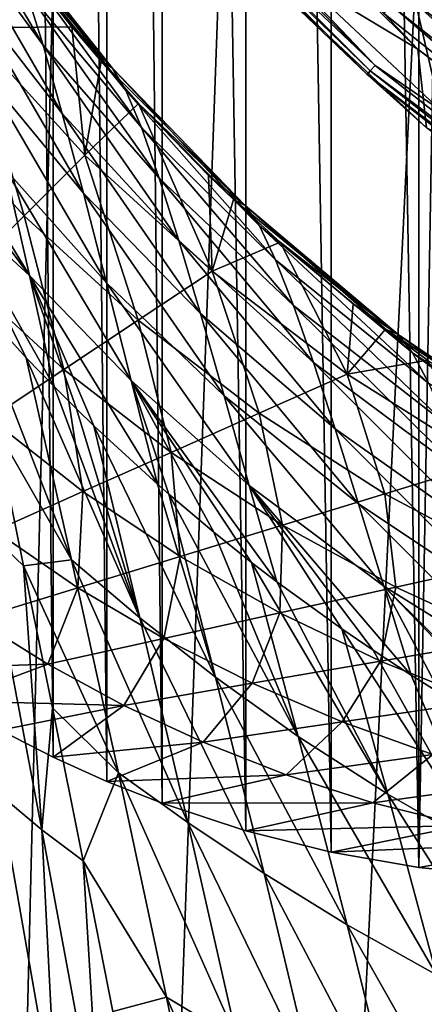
# Model space of a CAD drawing. Header units: metres. Extents: x -23 to 23, y -159 to 23.
# Tile 29 of 89: x -17.2 to -13.57, y -24.25 to -15.4. Entities that reach past the tile are written whole.
import ezdxf

# ---------------------------------------------------------------- set-up
doc = ezdxf.new("R2010")
doc.units = ezdxf.units.M
doc.layers.add('solid_509541_140_SW0001', color=7, linetype='CONTINUOUS')

msp = doc.modelspace()

# ---------------------------------------------------------------- linework, layer by layer
at = {"layer": 'solid_509541_140_SW0001'}
for points in [[(-13.614154, 23.023029), (-13.615587, -23.022837), (-14.399115, 22.886791)], [(-12.805934, 23.102457), (-12.805936, -23.102457), (-13.615587, -23.022837)], [(-13.614154, 23.023029), (-12.805934, 23.102457), (-13.615587, -23.022837)], [(-14.399115, 22.886791), (-14.402072, -22.886156), (-15.165893, 22.694782)], [(-14.399115, 22.886791), (-13.615587, -23.022837), (-14.402072, -22.886156)], [(-15.165893, 22.694782), (-15.170124, -22.69356), (-15.918513, 22.447569)], [(-15.165893, 22.694782), (-14.402072, -22.886156), (-15.170124, -22.69356)], [(-15.918513, 22.447569), (-15.923596, -22.445702), (-16.413803, 22.251926)], [(-15.918513, 22.447569), (-15.170124, -22.69356), (-15.923596, -22.445702)], [(-16.413803, 22.251926), (-16.41923, -22.249636), (-16.897631, 22.033438)], [(-16.413803, 22.251926), (-15.923596, -22.445702), (-16.41923, -22.249636)], [(-16.897631, 22.033438), (-16.903519, -22.0306), (-17.3696, 21.792252)], [(-16.897631, 22.033438), (-16.41923, -22.249636), (-16.903519, -22.0306)], [(-17.3696, 21.792252), (-16.903519, -22.0306), (-17.37607, -21.788742)], [(18.92091, -6.147776, 147.5), (-20.215473, -149, 147.5), (20.215471, -149, 147.5)], [(18.92091, -6.147776, 147.5), (18.001144, -8.470781, 147.5), (-20.215473, -149, 147.5)], [(18.001144, -8.470781, 147.5), (16.797661, -10.659938, 147.5), (-20.215473, -149, 147.5)], [(-16.797661, -10.659938, 147.5), (-18.001144, -8.470781, 147.5), (-20.215473, -149, 147.5)], [(16.797661, -10.659938, 147.5), (15.328966, -12.681423, 147.5), (-20.215473, -149, 147.5)], [(-15.328966, -12.681423, 147.5), (-16.797661, -10.659938, 147.5), (-20.215473, -149, 147.5)], [(15.328966, -12.681423, 147.5), (13.618851, -14.502491, 147.5), (-20.215473, -149, 147.5)], [(-13.618851, -14.502491, 147.5), (-15.328966, -12.681423, 147.5), (-20.215473, -149, 147.5)], [(-16.994207, -15.628422, 122.127922), (-17.879593, -14.419595, 123.891167), (-18.025345, -13.879604, 122.537231)], [(-17.147921, -15.131824, 120.778137), (-16.994207, -15.628422, 122.127922), (-18.025345, -13.879604, 122.537231)], [(-13.622774, -15.664785, 201.659805), (-15.429886, -13.888271, 201.659805), (-15.48914, -14.545271, 151.851959)], [(-13.931034, -15.342838, 201.915695), (-15.429886, -13.888271, 201.659805), (-13.622774, -15.664785, 201.659805)], [(-13.945098, -13.945294, 151.649994), (-13.420403, -16.214561, 151.649994), (-15.347633, -14.403806, 151.649994)], [(-13.945098, -13.945294, 151.649994), (-13.00322, -14.827442, 151.649994), (-13.420403, -16.214561, 151.649994)], [(-15.861008, -14.051627, 151.709213), (-14.051627, -15.861008, 151.709213), (-15.8934, -14.080324, 151.774826)], [(-15.812195, -14.008382, 151.665344), (-14.008382, -15.812195, 151.665344), (-15.861008, -14.051627, 151.709213)], [(-14.008382, -15.812195, 151.665344), (-14.051627, -15.861008, 151.709213), (-15.861008, -14.051627, 151.709213)], [(-15.812195, -14.008382, 151.665344), (-15.347633, -14.403806, 151.649994), (-14.008382, -15.812195, 151.665344)], [(-15.8934, -14.080324, 151.774826), (-14.080324, -15.8934, 151.774826), (-15.48914, -14.545271, 151.851959)], [(-14.051627, -15.861008, 151.709213), (-14.080324, -15.8934, 151.774826), (-15.8934, -14.080324, 151.774826)], [(-16.821974, -16.242764, 123.378113), (-17.715107, -15.088411, 125.136269), (-17.879593, -14.419595, 123.891167)], [(-16.994207, -15.628422, 122.127922), (-16.821974, -16.242764, 123.378113), (-17.879593, -14.419595, 123.891167)], [(-14.008382, -15.812195, 151.665344), (-15.347633, -14.403806, 151.649994), (-13.420403, -16.214561, 151.649994)], [(13.618851, -14.502491, 147.5), (11.693766, -16.095087, 147.5), (-20.215473, -149, 147.5)], [(-11.693766, -16.095087, 147.5), (-13.618851, -14.502491, 147.5), (-20.215473, -149, 147.5)], [(-16.372076, -15.833599, 116.165962), (-17.492207, -14.481757, 116.240952), (-17.295681, -14.751099, 115.89476)], [(-16.372076, -15.833599, 116.165962), (-17.397272, -14.548188, 117.820862), (-17.492207, -14.481757, 116.240952)], [(-13.554258, -14.433819, 151.309937), (-13.687167, -14.575353, 147.60524), (-11.752463, -16.175879, 147.60524)], [(-13.218701, -14.92083, 147.508087), (-13.618851, -14.502491, 147.5), (-11.693766, -16.095087, 147.5)], [(-16.249752, -16.03561, 117.669899), (-17.282509, -14.767473, 119.338554), (-17.397272, -14.548188, 117.820862)], [(-16.372076, -15.833599, 116.165962), (-16.249752, -16.03561, 117.669899), (-17.397272, -14.548188, 117.820862)], [(-13.622774, -15.664785, 201.659805), (-15.48914, -14.545271, 151.851959), (-13.543998, -16.371881, 151.851959)], [(-14.080324, -15.8934, 151.774826), (-13.543998, -16.371881, 151.851959), (-15.48914, -14.545271, 151.851959)], [(-13.254788, -14.961563, 147.565384), (-11.752463, -16.175879, 147.60524), (-13.687167, -14.575353, 147.60524)], [(-16.735556, -15.464518, 114.986717), (-17.295681, -14.751099, 115.89476), (-17.661808, -15.474006, 99.732216)], [(-16.372076, -15.833599, 116.165962), (-17.295681, -14.751099, 115.89476), (-16.735556, -15.464518, 114.986717)], [(-16.108625, -16.369741, 119.09874), (-17.147921, -15.131824, 120.778137), (-17.282509, -14.767473, 119.338554)], [(-16.249752, -16.03561, 117.669899), (-16.108625, -16.369741, 119.09874), (-17.282509, -14.767473, 119.338554)], [(-16.63175, -16.960594, 124.520103), (-17.532576, -15.869906, 126.261192), (-17.715107, -15.088411, 125.136269)], [(-16.821974, -16.242764, 123.378113), (-16.63175, -16.960594, 124.520103), (-17.715107, -15.088411, 125.136269)], [(-15.949273, -16.824142, 120.44397), (-16.994207, -15.628422, 122.127922), (-17.147921, -15.131824, 120.778137)], [(-16.108625, -16.369741, 119.09874), (-15.949273, -16.824142, 120.44397), (-17.147921, -15.131824, 120.778137)], [(-13.697037, -15.203835, 202.360199), (-11.665197, -16.813345, 202.360199), (-13.50065, -15.102468, 202.517532)], [(-13.841821, -15.287498, 202.154968), (-11.80047, -16.913086, 202.154968), (-13.697037, -15.203835, 202.360199)], [(-11.80047, -16.913086, 202.154968), (-11.665197, -16.813345, 202.360199), (-13.697037, -15.203835, 202.360199)], [(-13.931034, -15.342838, 201.915695), (-11.883231, -16.978374, 201.915695), (-13.841821, -15.287498, 202.154968)], [(-11.883231, -16.978374, 201.915695), (-11.80047, -16.913086, 202.154968), (-13.841821, -15.287498, 202.154968)], [(-13.931034, -15.342838, 201.915695), (-13.622774, -15.664785, 201.659805), (-11.883231, -16.978374, 201.915695)], [(-17.661808, -15.474006, 99.732216), (-18.103292, -16.140238, 83.107414), (-17.164875, -17.164875, 83.107414)], [(-16.735556, -15.464518, 114.986717), (-17.661808, -15.474006, 99.732216), (-16.617376, -16.617376, 99.732216)], [(-16.617376, -16.617376, 99.732216), (-17.661808, -15.474006, 99.732216), (-17.164875, -17.164875, 83.107414)], [(-16.472801, -15.774484, 114.595139), (-16.735556, -15.464518, 114.986717), (-16.617376, -16.617376, 99.732216)], [(-16.372076, -15.833599, 116.165962), (-16.735556, -15.464518, 114.986717), (-16.472801, -15.774484, 114.595139)], [(-15.772154, -17.385708, 121.69873), (-16.821974, -16.242764, 123.378113), (-16.994207, -15.628422, 122.127922)], [(-15.949273, -16.824142, 120.44397), (-15.772154, -17.385708, 121.69873), (-16.994207, -15.628422, 122.127922)], [(-11.612674, -17.207884, 201.659805), (-13.622774, -15.664785, 201.659805), (-13.543998, -16.371881, 151.851959)], [(-11.883231, -16.978374, 201.915695), (-13.622774, -15.664785, 201.659805), (-11.612674, -17.207884, 201.659805)], [(-16.134407, -16.153128, 114.118523), (-16.472801, -15.774484, 114.595139), (-16.617376, -16.617376, 99.732216)], [(-15.176093, -17.069597, 114.592789), (-16.472801, -15.774484, 114.595139), (-16.134407, -16.153128, 114.118523)], [(-15.176093, -17.069597, 114.592789), (-16.372076, -15.833599, 116.165962), (-16.472801, -15.774484, 114.595139)], [(-15.04803, -17.253819, 116.082306), (-16.249752, -16.03561, 117.669899), (-16.372076, -15.833599, 116.165962)], [(-15.176093, -17.069597, 114.592789), (-15.04803, -17.253819, 116.082306), (-16.372076, -15.833599, 116.165962)], [(-14.008382, -15.812195, 151.665344), (-12.000296, -17.385429, 151.665344), (-14.051627, -15.861008, 151.709213)], [(-14.008382, -15.812195, 151.665344), (-13.420403, -16.214561, 151.649994), (-12.000296, -17.385429, 151.665344)], [(-16.424282, -17.767359, 125.546753), (-17.332891, -16.747015, 127.256615), (-17.532576, -15.869906, 126.261192)], [(-16.63175, -16.960594, 124.520103), (-16.424282, -17.767359, 125.546753), (-17.532576, -15.869906, 126.261192)], [(-14.051627, -15.861008, 151.709213), (-12.037341, -17.4391, 151.709213), (-14.080324, -15.8934, 151.774826)], [(-14.080324, -15.8934, 151.774826), (-12.061925, -17.474716, 151.774826), (-13.543998, -16.371881, 151.851959)], [(-12.037341, -17.4391, 151.709213), (-12.061925, -17.474716, 151.774826), (-14.080324, -15.8934, 151.774826)], [(-12.000296, -17.385429, 151.665344), (-12.037341, -17.4391, 151.709213), (-14.051627, -15.861008, 151.709213)], [(11.693766, -16.095087, 147.5), (9.584231, -17.433813, 147.5), (-20.215473, -149, 147.5)], [(-9.584231, -17.433813, 147.5), (-11.693766, -16.095087, 147.5), (-20.215473, -149, 147.5)], [(-14.902677, -17.558052, 117.500343), (-16.108625, -16.369741, 119.09874), (-16.249752, -16.03561, 117.669899)], [(-15.04803, -17.253819, 116.082306), (-14.902677, -17.558052, 117.500343), (-16.249752, -16.03561, 117.669899)], [(-17.164875, -17.164875, 83.107414), (-18.103292, -16.140238, 83.107414), (-17.712372, -17.712372, 66.482605)], [(-16.134407, -16.153128, 114.118523), (-16.617376, -16.617376, 99.732216), (-15.473987, -17.661776, 99.732216)], [(-15.505567, -16.80201, 113.304642), (-16.134407, -16.153128, 114.118523), (-15.473987, -17.661776, 99.732216)], [(-15.176093, -17.069597, 114.592789), (-16.134407, -16.153128, 114.118523), (-15.505567, -16.80201, 113.304642)], [(-17.117613, -17.698978, 128.116425), (-17.913818, -16.632196, 129.75061), (-17.987619, -16.259979, 129.469971)], [(-17.332891, -16.747015, 127.256615), (-17.117613, -17.698978, 128.116425), (-17.987619, -16.259979, 129.469971)], [(-15.577629, -18.042009, 122.856949), (-16.63175, -16.960594, 124.520103), (-16.821974, -16.242764, 123.378113)], [(-15.772154, -17.385708, 121.69873), (-15.577629, -18.042009, 122.856949), (-16.821974, -16.242764, 123.378113)], [(-14.740487, -17.971443, 118.841209), (-15.949273, -16.824142, 120.44397), (-16.108625, -16.369741, 119.09874)], [(-14.902677, -17.558052, 117.500343), (-14.740487, -17.971443, 118.841209), (-16.108625, -16.369741, 119.09874)], [(-17.117613, -17.698978, 128.116425), (-17.831264, -17.047091, 130.034393), (-17.913818, -16.632196, 129.75061)], [(-16.617376, -16.617376, 99.732216), (-17.164875, -17.164875, 83.107414), (-16.140219, -18.103247, 83.107414)], [(-15.473987, -17.661776, 99.732216), (-16.617376, -16.617376, 99.732216), (-16.140219, -18.103247, 83.107414)], [(-16.201059, -18.645618, 126.453667), (-17.117613, -17.698978, 128.116425), (-17.332891, -16.747015, 127.256615)], [(-16.424282, -17.767359, 125.546753), (-16.201059, -18.645618, 126.453667), (-17.332891, -16.747015, 127.256615)], [(-15.282399, -17.016821, 113.035576), (-15.505567, -16.80201, 113.304642), (-15.473987, -17.661776, 99.732216)], [(-15.176093, -17.069597, 114.592789), (-15.505567, -16.80201, 113.304642), (-15.282399, -17.016821, 113.035576)], [(-14.561776, -18.482265, 120.10067), (-15.772154, -17.385708, 121.69873), (-15.949273, -16.824142, 120.44397)], [(-14.740487, -17.971443, 118.841209), (-14.561776, -18.482265, 120.10067), (-15.949273, -16.824142, 120.44397)], [(-15.366287, -18.78089, 123.913483), (-16.424282, -17.767359, 125.546753), (-16.63175, -16.960594, 124.520103)], [(-15.577629, -18.042009, 122.856949), (-15.366287, -18.78089, 123.913483), (-16.63175, -16.960594, 124.520103)], [(-17.831264, -17.047091, 130.034393), (-17.145216, -18.439909, 129.345978), (-17.667995, -17.861719, 130.511002)], [(-17.831264, -17.047091, 130.034393), (-16.893682, -18.699547, 128.847031), (-17.145216, -18.439909, 129.345978)], [(-17.117613, -17.698978, 128.116425), (-16.893682, -18.699547, 128.847031), (-17.831264, -17.047091, 130.034393)], [(-14.86134, -17.40206, 112.552818), (-15.282399, -17.016821, 113.035576), (-15.473987, -17.661776, 99.732216)], [(-13.801449, -18.229626, 113.109184), (-15.282399, -17.016821, 113.035576), (-14.86134, -17.40206, 112.552818)], [(-13.801449, -18.229626, 113.109184), (-15.176093, -17.069597, 114.592789), (-15.282399, -17.016821, 113.035576)], [(-13.670109, -18.395426, 114.583694), (-15.04803, -17.253819, 116.082306), (-15.176093, -17.069597, 114.592789)], [(-13.801449, -18.229626, 113.109184), (-13.670109, -18.395426, 114.583694), (-15.176093, -17.069597, 114.592789)], [(-17.164875, -17.164875, 83.107414), (-17.712372, -17.712372, 66.482605), (-16.806448, -18.544718, 66.482605)], [(-16.140219, -18.103247, 83.107414), (-17.164875, -17.164875, 83.107414), (-16.806448, -18.544718, 66.482605)], [(-13.523431, -18.670193, 115.991112), (-14.902677, -17.558052, 117.500343), (-15.04803, -17.253819, 116.082306)], [(-13.670109, -18.395426, 114.583694), (-13.523431, -18.670193, 115.991112), (-15.04803, -17.253819, 116.082306)], [(9.584231, -17.433813, 147.5), (7.32384, -18.497488, 147.5), (-20.215473, -149, 147.5)], [(-7.32384, -18.497488, 147.5), (-9.584231, -17.433813, 147.5), (-20.215473, -149, 147.5)], [(-14.366739, -19.079844, 121.274857), (-15.577629, -18.042009, 122.856949), (-15.772154, -17.385708, 121.69873)], [(-14.561776, -18.482265, 120.10067), (-14.366739, -19.079844, 121.274857), (-15.772154, -17.385708, 121.69873)], [(-14.86134, -17.40206, 112.552818), (-15.473987, -17.661776, 99.732216), (-14.25816, -18.587332, 99.732216)], [(-14.205368, -17.954229, 111.85865), (-14.86134, -17.40206, 112.552818), (-14.25816, -18.587332, 99.732216)], [(-13.801449, -18.229626, 113.109184), (-14.86134, -17.40206, 112.552818), (-14.205368, -17.954229, 111.85865)], [(-13.361753, -19.044106, 117.328163), (-14.740487, -17.971443, 118.841209), (-14.902677, -17.558052, 117.500343)], [(-13.523431, -18.670193, 115.991112), (-13.361753, -19.044106, 117.328163), (-14.902677, -17.558052, 117.500343)], [(-17.117613, -17.698978, 128.116425), (-16.536474, -19.05118, 128.190506), (-16.692533, -18.899889, 128.470535)], [(-17.117613, -17.698978, 128.116425), (-15.965219, -19.576561, 127.240791), (-16.536474, -19.05118, 128.190506)], [(-17.117613, -17.698978, 128.116425), (-16.692533, -18.899889, 128.470535), (-16.893682, -18.699547, 128.847031)], [(-16.201059, -18.645618, 126.453667), (-15.965219, -19.576561, 127.240791), (-17.117613, -17.698978, 128.116425)], [(-15.473987, -17.661776, 99.732216), (-16.140219, -18.103247, 83.107414), (-15.050693, -18.939377, 83.107414)], [(-14.25816, -18.587332, 99.732216), (-15.473987, -17.661776, 99.732216), (-15.050693, -18.939377, 83.107414)], [(-16.806448, -18.544718, 66.482605), (-17.712372, -17.712372, 66.482605), (-17.472679, -18.986189, 49.857803)], [(-15.139526, -19.588047, 124.865479), (-16.201059, -18.645618, 126.453667), (-16.424282, -17.767359, 125.546753)], [(-15.366287, -18.78089, 123.913483), (-15.139526, -19.588047, 124.865479), (-16.424282, -17.767359, 125.546753)], [(-16.737898, -20.256941, 130.370621), (-17.424515, -19.062836, 131.122894), (-17.667995, -17.861719, 130.511002)], [(-17.145216, -18.439909, 129.345978), (-16.737898, -20.256941, 130.370621), (-17.667995, -17.861719, 130.511002)], [(-13.913726, -18.182411, 111.57032), (-14.205368, -17.954229, 111.85865), (-14.25816, -18.587332, 99.732216)], [(-13.801449, -18.229626, 113.109184), (-14.205368, -17.954229, 111.85865), (-13.913726, -18.182411, 111.57032)], [(-14.155808, -19.754255, 122.36042), (-15.366287, -18.78089, 123.913483), (-15.577629, -18.042009, 122.856949)], [(-14.366739, -19.079844, 121.274857), (-14.155808, -19.754255, 122.36042), (-15.577629, -18.042009, 122.856949)], [(-13.18525, -19.506815, 118.592789), (-14.561776, -18.482265, 120.10067), (-14.740487, -17.971443, 118.841209)], [(-13.361753, -19.044106, 117.328163), (-13.18525, -19.506815, 118.592789), (-14.740487, -17.971443, 118.841209)], [(-16.140219, -18.103247, 83.107414), (-16.806448, -18.544718, 66.482605), (-15.843225, -19.29142, 66.482605)], [(-15.050693, -18.939377, 83.107414), (-16.140219, -18.103247, 83.107414), (-15.843225, -19.29142, 66.482605)], [(-13.536525, -18.462814, 111.214264), (-13.913726, -18.182411, 111.57032), (-14.25816, -18.587332, 99.732216)], [(-12.243196, -19.281401, 111.730423), (-13.913726, -18.182411, 111.57032), (-13.536525, -18.462814, 111.214264)], [(-12.243196, -19.281401, 111.730423), (-13.801449, -18.229626, 113.109184), (-13.913726, -18.182411, 111.57032)], [(-12.112168, -19.429289, 113.189217), (-13.670109, -18.395426, 114.583694), (-13.801449, -18.229626, 113.109184)], [(-12.243196, -19.281401, 111.730423), (-12.112168, -19.429289, 113.189217), (-13.801449, -18.229626, 113.109184)], [(-11.968069, -19.676243, 114.586235), (-13.523431, -18.670193, 115.991112), (-13.670109, -18.395426, 114.583694)], [(-12.112168, -19.429289, 113.189217), (-11.968069, -19.676243, 114.586235), (-13.670109, -18.395426, 114.583694)], [(7.32384, -18.497488, 147.5), (4.94744, -19.269627, 147.5), (-20.215473, -149, 147.5)], [(-4.94744, -19.269627, 147.5), (-7.32384, -18.497488, 147.5), (-20.215473, -149, 147.5)], [(-16.123663, -20.779446, 129.315231), (-16.737898, -20.256941, 130.370621), (-17.145216, -18.439909, 129.345978)], [(-16.893682, -18.699547, 128.847031), (-16.123663, -20.779446, 129.315231), (-17.145216, -18.439909, 129.345978)], [(-12.993971, -20.049305, 119.78299), (-14.366739, -19.079844, 121.274857), (-14.561776, -18.482265, 120.10067)], [(-13.18525, -19.506815, 118.592789), (-12.993971, -20.049305, 119.78299), (-14.561776, -18.482265, 120.10067)], [(-13.536525, -18.462814, 111.214264), (-14.25816, -18.587332, 99.732216), (-13.000978, -19.381903, 99.732216)], [(-16.806448, -18.544718, 66.482605), (-17.472679, -18.986189, 49.857803), (-16.635757, -19.643463, 49.857803)], [(-15.843225, -19.29142, 66.482605), (-16.806448, -18.544718, 66.482605), (-16.635757, -19.643463, 49.857803)], [(-14.25816, -18.587332, 99.732216), (-15.050693, -18.939377, 83.107414), (-13.921335, -19.663504, 83.107414)], [(-13.000978, -19.381903, 99.732216), (-14.25816, -18.587332, 99.732216), (-13.921335, -19.663504, 83.107414)], [(-16.201059, -18.645618, 126.453667), (-15.864294, -19.664989, 127.083702), (-15.965219, -19.576561, 127.240791)], [(-16.201059, -18.645618, 126.453667), (-15.456935, -20.009218, 126.477623), (-15.864294, -19.664989, 127.083702)], [(-16.201059, -18.645618, 126.453667), (-15.118266, -20.280472, 126.004593), (-15.456935, -20.009218, 126.477623)], [(-16.201059, -18.645618, 126.453667), (-14.891676, -20.454695, 125.702179), (-15.118266, -20.280472, 126.004593)], [(-15.139526, -19.588047, 124.865479), (-14.891676, -20.454695, 125.702179), (-16.201059, -18.645618, 126.453667)], [(-16.893682, -18.699547, 128.847031), (-16.692533, -18.899889, 128.470535), (-16.123663, -20.779446, 129.315231)], [(-13.930264, -20.49411, 123.355812), (-15.139526, -19.588047, 124.865479), (-15.366287, -18.78089, 123.913483)], [(-14.155808, -19.754255, 122.36042), (-13.930264, -20.49411, 123.355812), (-15.366287, -18.78089, 123.913483)], [(-16.692533, -18.899889, 128.470535), (-16.536474, -19.05118, 128.190506), (-16.123663, -20.779446, 129.315231)], [(-15.050693, -18.939377, 83.107414), (-15.843225, -19.29142, 66.482605), (-14.841692, -19.945105, 66.482605)], [(-13.921335, -19.663504, 83.107414), (-15.050693, -18.939377, 83.107414), (-14.841692, -19.945105, 66.482605)], [(-16.635757, -19.643463, 49.857803), (-17.472679, -18.986189, 49.857803), (-17.428289, -19.995508, 33.233002)], [(-17.424515, -19.062836, 131.122894), (-17.169897, -20.310909, 131.724976), (-17.521791, -19.978855, 132.459412)], [(-16.737898, -20.256941, 130.370621), (-17.169897, -20.310909, 131.724976), (-17.424515, -19.062836, 131.122894)], [(-15.444157, -21.311771, 128.292831), (-16.123663, -20.779446, 129.315231), (-16.536474, -19.05118, 128.190506)], [(-15.965219, -19.576561, 127.240791), (-15.444157, -21.311771, 128.292831), (-16.536474, -19.05118, 128.190506)], [(-12.788193, -20.663691, 120.896896), (-14.155808, -19.754255, 122.36042), (-14.366739, -19.079844, 121.274857)], [(-12.993971, -20.049305, 119.78299), (-12.788193, -20.663691, 120.896896), (-14.366739, -19.079844, 121.274857)], [(4.94744, -19.269627, 147.5), (2.493532, -19.73772, 147.5), (-20.215473, -149, 147.5)], [(-2.493532, -19.73772, 147.5), (-4.94744, -19.269627, 147.5), (-20.215473, -149, 147.5)], [(-15.843225, -19.29142, 66.482605), (-16.635757, -19.643463, 49.857803), (-15.762049, -20.226706, 49.857803)], [(-14.841692, -19.945105, 66.482605), (-15.843225, -19.29142, 66.482605), (-15.762049, -20.226706, 49.857803)], [(-13.000978, -19.381903, 99.732216), (-13.921335, -19.663504, 83.107414), (-12.77891, -20.272547, 83.107414)], [(-16.635757, -19.643463, 49.857803), (-17.428289, -19.995508, 33.233002), (-16.682405, -20.508307, 33.233002)], [(-15.762049, -20.226706, 49.857803), (-16.635757, -19.643463, 49.857803), (-16.682405, -20.508307, 33.233002)], [(-15.965219, -19.576561, 127.240791), (-15.864294, -19.664989, 127.083702), (-15.444157, -21.311771, 128.292831)], [(-15.139526, -19.588047, 124.865479), (-14.307846, -20.878128, 124.969589), (-14.891676, -20.454695, 125.702179)], [(-15.139526, -19.588047, 124.865479), (-14.025878, -21.070194, 124.637634), (-14.307846, -20.878128, 124.969589)], [(-15.139526, -19.588047, 124.865479), (-13.682261, -21.294025, 124.250496), (-14.025878, -21.070194, 124.637634)], [(-13.930264, -20.49411, 123.355812), (-13.682261, -21.294025, 124.250496), (-15.139526, -19.588047, 124.865479)], [(2.493532, -19.73772, 147.5), (0, -19.894623, 147.5), (-20.215473, -149, 147.5)], [(-2.493532, -19.73772, 147.5), (-20.215473, -149, 147.5), (0, -19.894623, 147.5)], [(-14.700574, -21.843607, 127.30265), (-15.444157, -21.311771, 128.292831), (-15.864294, -19.664989, 127.083702)], [(-15.456935, -20.009218, 126.477623), (-14.700574, -21.843607, 127.30265), (-15.864294, -19.664989, 127.083702)], [(-13.921335, -19.663504, 83.107414), (-14.841692, -19.945105, 66.482605), (-13.822142, -20.503384, 66.482605)], [(-12.77891, -20.272547, 83.107414), (-13.921335, -19.663504, 83.107414), (-13.822142, -20.503384, 66.482605)], [(-12.569057, -21.341206, 121.934029), (-13.930264, -20.49411, 123.355812), (-14.155808, -19.754255, 122.36042)], [(-12.788193, -20.663691, 120.896896), (-12.569057, -21.341206, 121.934029), (-14.155808, -19.754255, 122.36042)], [(-16.682405, -20.508307, 33.233002), (-17.428289, -19.995508, 33.233002), (-17.602762, -20.789907, 16.608196)], [(-17.521791, -19.978855, 132.459412), (-17.004515, -22.682995, 133.547653), (-17.384954, -22.365833, 134.20813)], [(-17.521791, -19.978855, 132.459412), (-17.169897, -20.310909, 131.724976), (-17.004515, -22.682995, 133.547653)], [(-14.841692, -19.945105, 66.482605), (-15.762049, -20.226706, 49.857803), (-14.865374, -20.734222, 49.857803)], [(-13.822142, -20.503384, 66.482605), (-14.841692, -19.945105, 66.482605), (-14.865374, -20.734222, 49.857803)], [(-15.456935, -20.009218, 126.477623), (-15.118266, -20.280472, 126.004593), (-14.700574, -21.843607, 127.30265)], [(-16.737898, -20.256941, 130.370621), (-16.317108, -22.17152, 131.373703), (-17.169897, -20.310909, 131.724976)], [(-15.691597, -22.619663, 130.403702), (-16.317108, -22.17152, 131.373703), (-16.737898, -20.256941, 130.370621)], [(-16.123663, -20.779446, 129.315231), (-15.691597, -22.619663, 130.403702), (-16.737898, -20.256941, 130.370621)], [(-15.762049, -20.226706, 49.857803), (-16.682405, -20.508307, 33.233002), (-15.908606, -20.965059, 33.233002)], [(-14.865374, -20.734222, 49.857803), (-15.762049, -20.226706, 49.857803), (-15.908606, -20.965059, 33.233002)], [(-17.169897, -20.310909, 131.724976), (-16.910015, -21.588371, 132.307098), (-17.004515, -22.682995, 133.547653)], [(-16.317108, -22.17152, 131.373703), (-16.910015, -21.588371, 132.307098), (-17.169897, -20.310909, 131.724976)], [(-13.892155, -22.36492, 126.346107), (-14.700574, -21.843607, 127.30265), (-15.118266, -20.280472, 126.004593)], [(-14.891676, -20.454695, 125.702179), (-13.892155, -22.36492, 126.346107), (-15.118266, -20.280472, 126.004593)], [(-12.77891, -20.272547, 83.107414), (-13.822142, -20.503384, 66.482605), (-12.804744, -20.968626, 66.482605)], [(-16.682405, -20.508307, 33.233002), (-17.602762, -20.789907, 16.608196), (-16.951838, -21.195898, 16.608196)], [(-15.908606, -20.965059, 33.233002), (-16.682405, -20.508307, 33.233002), (-16.951838, -21.195898, 16.608196)], [(-14.891676, -20.454695, 125.702179), (-14.307846, -20.878128, 124.969589), (-13.892155, -22.36492, 126.346107)], [(-13.822142, -20.503384, 66.482605), (-14.865374, -20.734222, 49.857803), (-13.959427, -21.167404, 49.857803)], [(-12.804744, -20.968626, 66.482605), (-13.822142, -20.503384, 66.482605), (-13.959427, -21.167404, 49.857803)], [(-13.930264, -20.49411, 123.355812), (-13.419079, -21.458256, 123.966042), (-13.682261, -21.294025, 124.250496)], [(-13.930264, -20.49411, 123.355812), (-12.480092, -21.997498, 123.027473), (-13.419079, -21.458256, 123.966042)], [(-13.930264, -20.49411, 123.355812), (-12.333768, -22.075388, 122.891029), (-12.480092, -21.997498, 123.027473)], [(-12.569057, -21.341206, 121.934029), (-12.333768, -22.075388, 122.891029), (-13.930264, -20.49411, 123.355812)], [(-16.951838, -21.195898, 16.608196), (-17.602762, -20.789907, 16.608196), (-18.278385, -21.240776)], [(-15.005548, -23.07803, 129.463638), (-15.691597, -22.619663, 130.403702), (-16.123663, -20.779446, 129.315231)], [(-15.444157, -21.311771, 128.292831), (-15.005548, -23.07803, 129.463638), (-16.123663, -20.779446, 129.315231)], [(-14.865374, -20.734222, 49.857803), (-15.908606, -20.965059, 33.233002), (-15.11411, -21.366182, 33.233002)], [(-13.959427, -21.167404, 49.857803), (-14.865374, -20.734222, 49.857803), (-15.11411, -21.366182, 33.233002)], [(-13.017476, -22.867853, 125.425858), (-13.892155, -22.36492, 126.346107), (-14.307846, -20.878128, 124.969589)], [(-14.025878, -21.070194, 124.637634), (-13.017476, -22.867853, 125.425858), (-14.307846, -20.878128, 124.969589)], [(-15.908606, -20.965059, 33.233002), (-16.951838, -21.195898, 16.608196), (-16.268793, -21.56496, 16.608196)], [(-15.11411, -21.366182, 33.233002), (-15.908606, -20.965059, 33.233002), (-16.268793, -21.56496, 16.608196)], [(-12.804744, -20.968626, 66.482605), (-13.959427, -21.167404, 49.857803), (-13.056797, -21.530054, 49.857803)], [(-14.025878, -21.070194, 124.637634), (-13.682261, -21.294025, 124.250496), (-13.017476, -22.867853, 125.425858)], [(-16.951838, -21.195898, 16.608196), (-18.278385, -21.240776), (-17.834259, -21.525503)], [(-16.268793, -21.56496, 16.608196), (-16.951838, -21.195898, 16.608196), (-17.834259, -21.525503)], [(-13.959427, -21.167404, 49.857803), (-15.11411, -21.366182, 33.233002), (-14.305389, -21.713173, 33.233002)], [(-13.056797, -21.530054, 49.857803), (-13.959427, -21.167404, 49.857803), (-14.305389, -21.713173, 33.233002)], [(-14.260135, -23.537474, 128.553009), (-15.005548, -23.07803, 129.463638), (-15.444157, -21.311771, 128.292831)], [(-14.700574, -21.843607, 127.30265), (-14.260135, -23.537474, 128.553009), (-15.444157, -21.311771, 128.292831)], [(-13.682261, -21.294025, 124.250496), (-13.419079, -21.458256, 123.966042), (-13.017476, -22.867853, 125.425858)], [(-15.11411, -21.366182, 33.233002), (-16.268793, -21.56496, 16.608196), (-15.553982, -21.896292, 16.608196)], [(-14.305389, -21.713173, 33.233002), (-15.11411, -21.366182, 33.233002), (-15.553982, -21.896292, 16.608196)], [(-16.268793, -21.56496, 16.608196), (-17.834259, -21.525503), (-17.37607, -21.788742)], [(-16.268793, -21.56496, 16.608196), (-17.37607, -21.788742), (-16.903519, -22.0306)], [(-16.910015, -21.588371, 132.307098), (-16.633604, -22.962652, 132.895279), (-17.004515, -22.682995, 133.547653)], [(-16.317108, -22.17152, 131.373703), (-16.633604, -22.962652, 132.895279), (-16.910015, -21.588371, 132.307098)], [(-15.553982, -21.896292, 16.608196), (-16.268793, -21.56496, 16.608196), (-16.903519, -22.0306)], [(-13.056797, -21.530054, 49.857803), (-14.305389, -21.713173, 33.233002), (-13.487634, -22.008154, 33.233002)], [(-14.305389, -21.713173, 33.233002), (-15.553982, -21.896292, 16.608196), (-14.807159, -22.188776, 16.608196)], [(-13.487634, -22.008154, 33.233002), (-14.305389, -21.713173, 33.233002), (-14.807159, -22.188776, 16.608196)], [(-13.454718, -23.988882, 127.673126), (-14.260135, -23.537474, 128.553009), (-14.700574, -21.843607, 127.30265)], [(-13.892155, -22.36492, 126.346107), (-13.454718, -23.988882, 127.673126), (-14.700574, -21.843607, 127.30265)], [(-15.553982, -21.896292, 16.608196), (-16.903519, -22.0306), (-16.41923, -22.249636)], [(-14.807159, -22.188776, 16.608196), (-15.553982, -21.896292, 16.608196), (-16.41923, -22.249636)], [(-13.487634, -22.008154, 33.233002), (-14.807159, -22.188776, 16.608196), (-14.027909, -22.440178, 16.608196)], [(-12.664922, -22.252806, 33.233002), (-13.487634, -22.008154, 33.233002), (-14.027909, -22.440178, 16.608196)], [(-16.317108, -22.17152, 131.373703), (-15.884934, -24.188612, 132.328857), (-16.633604, -22.962652, 132.895279)], [(-14.807159, -22.188776, 16.608196), (-16.41923, -22.249636), (-15.923596, -22.445702)], [(-15.248642, -24.570038, 131.44133), (-15.884934, -24.188612, 132.328857), (-16.317108, -22.17152, 131.373703)], [(-15.691597, -22.619663, 130.403702), (-15.248642, -24.570038, 131.44133), (-16.317108, -22.17152, 131.373703)], [(-14.027909, -22.440178, 16.608196), (-14.807159, -22.188776, 16.608196), (-15.923596, -22.445702)], [(-12.664922, -22.252806, 33.233002), (-14.027909, -22.440178, 16.608196), (-13.216656, -22.645588, 16.608196)], [(-17.384954, -22.365833, 134.20813), (-16.873796, -25.277315, 135.140198), (-17.275608, -24.986944, 135.735748)], [(-17.384954, -22.365833, 134.20813), (-17.004515, -22.682995, 133.547653), (-16.873796, -25.277315, 135.140198)], [(-12.588071, -24.425156, 126.826447), (-13.454718, -23.988882, 127.673126), (-13.892155, -22.36492, 126.346107)], [(-13.017476, -22.867853, 125.425858), (-12.588071, -24.425156, 126.826447), (-13.892155, -22.36492, 126.346107)], [(-14.027909, -22.440178, 16.608196), (-15.923596, -22.445702), (-15.170124, -22.69356)], [(-13.216656, -22.645588, 16.608196), (-14.027909, -22.440178, 16.608196), (-15.170124, -22.69356)], [(-14.556866, -24.961721, 130.580811), (-15.248642, -24.570038, 131.44133), (-15.691597, -22.619663, 130.403702)], [(-15.005548, -23.07803, 129.463638), (-14.556866, -24.961721, 130.580811), (-15.691597, -22.619663, 130.403702)], [(-13.216656, -22.645588, 16.608196), (-15.170124, -22.69356), (-14.402072, -22.886156)], [(-12.375379, -22.796658, 16.608196), (-13.216656, -22.645588, 16.608196), (-14.402072, -22.886156)], [(-17.004515, -22.682995, 133.547653), (-16.476475, -25.535372, 134.5513), (-16.873796, -25.277315, 135.140198)], [(-17.004515, -22.682995, 133.547653), (-16.633604, -22.962652, 132.895279), (-16.476475, -25.535372, 134.5513)], [(-12.375379, -22.796658, 16.608196), (-14.402072, -22.886156), (-13.615587, -23.022837)], [(-12.375379, -22.796658, 16.608196), (-13.615587, -23.022837), (-12.805936, -23.102457)], [(-16.633604, -22.962652, 132.895279), (-16.3661, -24.318464, 133.437057), (-16.476475, -25.535372, 134.5513)], [(-15.884934, -24.188612, 132.328857), (-16.3661, -24.318464, 133.437057), (-16.633604, -22.962652, 132.895279)], [(-13.810684, -25.355589, 129.746872), (-14.556866, -24.961721, 130.580811), (-15.005548, -23.07803, 129.463638)], [(-14.260135, -23.537474, 128.553009), (-13.810684, -25.355589, 129.746872), (-15.005548, -23.07803, 129.463638)], [(-13.009562, -25.743488, 128.940811), (-13.810684, -25.355589, 129.746872), (-14.260135, -23.537474, 128.553009)], [(-13.454718, -23.988882, 127.673126), (-13.009562, -25.743488, 128.940811), (-14.260135, -23.537474, 128.553009)], [(-15.884934, -24.188612, 132.328857), (-15.45053, -26.303598, 133.221298), (-16.3661, -24.318464, 133.437057)], [(-14.803844, -26.625765, 132.411789), (-15.45053, -26.303598, 133.221298), (-15.884934, -24.188612, 132.328857)], [(-15.248642, -24.570038, 131.44133), (-14.803844, -26.625765, 132.411789), (-15.884934, -24.188612, 132.328857)]]:
    msp.add_3dface(points, dxfattribs=at)

doc.saveas('drawing.dxf')
